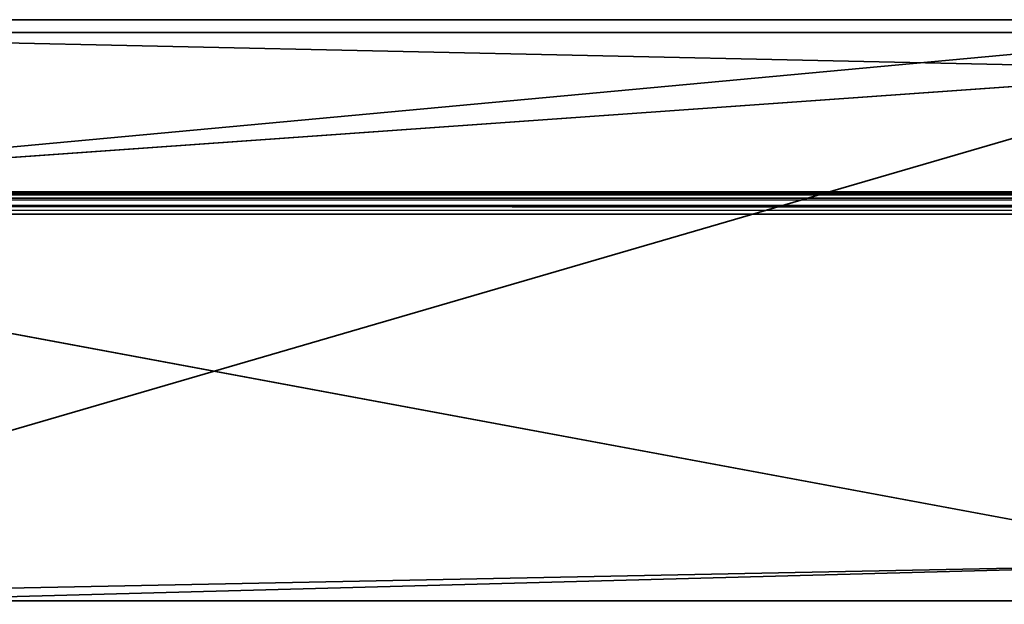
# Model space of a CAD drawing. Header units: millimetres. Extents: x -320 to 8070, y -96 to 57.
# Tile 80 of 111: x 5524 to 5590, y -39 to 0. Entities that reach past the tile are written whole.
import ezdxf

# ---------------------------------------------------------------- set-up
doc = ezdxf.new("R2010")
doc.units = ezdxf.units.MM
doc.layers.add('151', color=7, linetype='Continuous', true_color=0xffffff)

# ---------------------------------------------------------------- blocks, each defined once
blk = doc.blocks.new('UG_SURFACE_024')
at = {"layer": '151', "color": 253, "linetype": 'Continuous', "lineweight": 35}
for points in [[(5606, -0.85, 2016.5), (5605.15, 0, 2016.5), (5491.85, 0, 2016.5), (5491, -0.85, 2016.5)], [(5491, -0.85), (5491.85, 0), (5605.15, 0), (5606, -0.85)], [(5491, -0.85, 2016.5), (5606, -3.35, 2016.5), (5606, -0.85, 2016.5)], [(5491, -0.85, 2016.5), (5491, -11.5, 2016.5), (5606, -3.35, 2016.5)], [(5606, -0.85), (5491, -11.5), (5491, -0.85)], [(5606, -0.85), (5606, -3.35), (5491, -11.5)], [(5481.35, -39.7), (5606, -3.35), (5606, -36.35)], [(5491, -11.5), (5606, -3.35), (5481.35, -39.7)], [(5491, -11.5, 2016.5), (6509, -11.5, 2016.5), (6394, -3.35, 2016.5), (5606, -3.35, 2016.5)], [(5481.31, -11.692, 2026.19), (5480.939, -11.939, 2026.561), (6519.061, -11.939, 2026.561)], [(6519.061, -11.939, 2026.561), (6518.574, -11.614, 2026.074), (5481.426, -11.614, 2026.074), (5481.31, -11.692, 2026.19)], [(5490.964, -11.5, 2025.512), (5481.426, -11.614, 2026.074), (6518.574, -11.614, 2026.074)], [(6518.574, -11.614, 2026.074), (5490.998, -11.5, 2025.503), (5490.964, -11.5, 2025.512)], [(5490.999, -11.5, 2025.501), (5490.998, -11.5, 2025.503), (6518.574, -11.614, 2026.074)], [(6518.574, -11.614, 2026.074), (5491, -11.5, 2025.501), (5490.999, -11.5, 2025.501)], [(6509, -11.5, 2016.5), (5491, -11.5, 2016.5), (5491, -11.5, 2025.5), (6518, -11.5, 2025.5)], [(5491, -11.5, 2025.501), (6518.574, -11.614, 2026.074), (6518, -11.5, 2025.5)], [(6518, -11.5, 2025.5), (5491, -11.5, 2025.5), (5491, -11.5, 2025.501)], [(6519.5, -13, 2027), (5480.601, -12.471, 2026.899), (5480.525, -12.73, 2026.976)], [(5480.601, -12.471, 2026.899), (6519.471, -12.707, 2026.971), (6519.386, -12.426, 2026.886)], [(6519.386, -12.426, 2026.886), (5480.614, -12.426, 2026.886), (5480.601, -12.471, 2026.899)], [(5480.601, -12.471, 2026.899), (6519.5, -13, 2027), (6519.471, -12.707, 2026.971)], [(5480.888, -12.016, 2026.612), (5480.614, -12.426, 2026.886), (6519.386, -12.426, 2026.886)], [(6519.386, -12.426, 2026.886), (6519.061, -11.939, 2026.561), (5480.939, -11.939, 2026.561), (5480.888, -12.016, 2026.612)], [(5480.525, -12.73, 2026.976), (5480.5, -13, 2027), (6519.5, -13, 2027)], [(6519.5, -13, 2027), (5480.5, -13, 2027), (5606, -36.35, 2027), (6394, -36.35, 2027)], [(5606, -36.35, 2027), (5480.5, -13, 2027), (5480.5, -38.85, 2027)], [(5606, -38.85, 2027), (5606, -36.35, 2027), (5480.5, -38.85, 2027)], [(5606, -36.35), (5606, -38.85), (5605.15, -39.7), (5481.35, -39.7)], [(5480.5, -38.85, 2027), (5481.35, -39.7, 2027), (5605.15, -39.7, 2027), (5606, -38.85, 2027)]]:
    blk.add_3dface(points, dxfattribs=at)

msp = doc.modelspace()

# ---------------------------------------------------------------- linework, layer by layer
at = {"layer": '151', "color": 253, "linetype": 'Continuous', "lineweight": 35}
for p, q in [((6518, -11.5, 2025.5), (5491, -11.5, 2025.5)), ((6509, -11.5, 2016.5), (5491, -11.5, 2016.5)), ((6519.5, -13, 2027), (5480.5, -13, 2027))]:
    msp.add_line(p, q, dxfattribs=at)

# ---------------------------------------------------------------- block references
msp.add_blockref('UG_SURFACE_024', (0, 0), dxfattribs=at)

doc.saveas('drawing.dxf')
